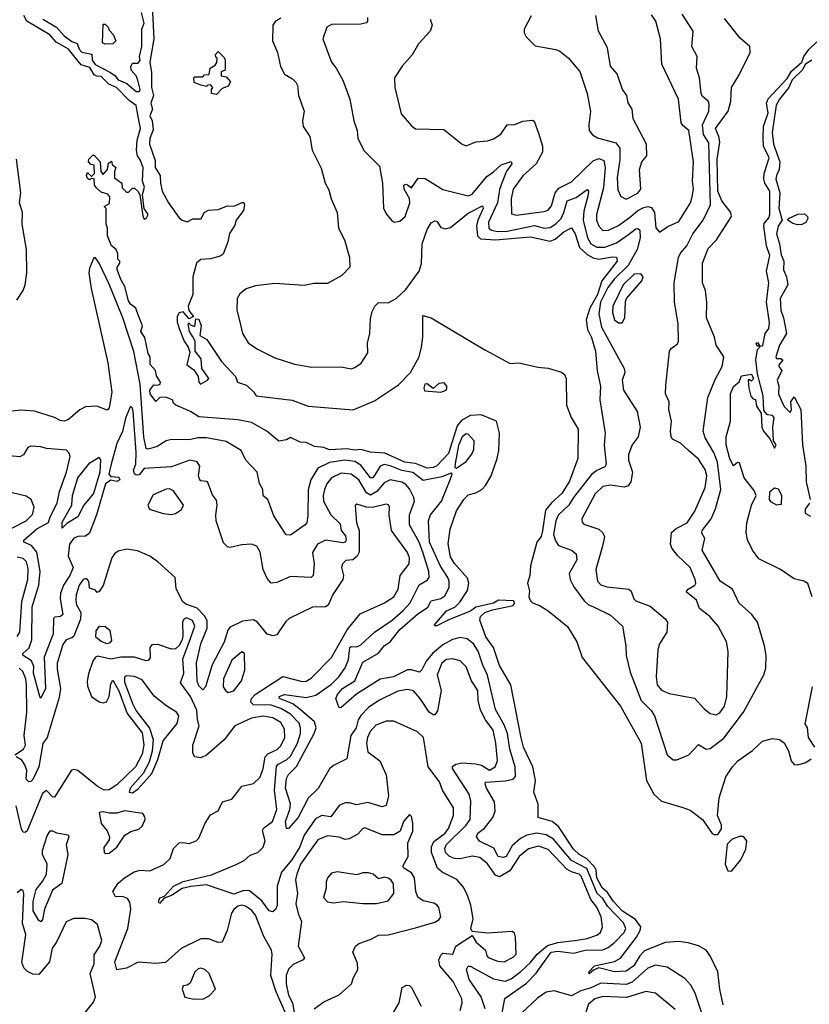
# Model space of a CAD drawing. Extents: x 1468344 to 1613994, y 525695 to 643861.
# Tile 224 of 256: x 1537847 to 1541893, y 598577 to 603623. Entities that reach past the tile are written whole.
import ezdxf

# ---------------------------------------------------------------- set-up
doc = ezdxf.new("R2010")
doc.units = 0

msp = doc.modelspace()

# ---------------------------------------------------------------- linework, layer by layer
at = {"layer": '0CON10XD'}
for points in [[(1538525.3, 603694.7), (1538534.8, 603525), (1538513.7, 603405), (1538521.9, 603351.9), (1538523.3, 603275), (1538532.3, 603235), (1538519.6, 603195), (1538527.9, 603165), (1538515, 603130), (1538526.4, 603105), (1538530.7, 603059.3), (1538514.2, 603015), (1538512, 602985), (1538540.7, 602900.7), (1538541.5, 602865), (1538567.1, 602825), (1538568, 602785), (1538578, 602745), (1538610, 602685), (1538665, 602607.5), (1538680, 602595), (1538705, 602587.5), (1538735, 602602.5), (1538777, 602603), (1538792.5, 602635), (1538815, 602646.7), (1538865, 602650), (1538911.7, 602668.3), (1538945, 602666.7), (1538987, 602687), (1538996.4, 602686.4), (1539000, 602675), (1538993.3, 602645), (1538956.7, 602595), (1538949.5, 602570.5), (1538922.3, 602527.7), (1538913.8, 602485), (1538889.3, 602420.7), (1538875, 602411.2), (1538825, 602398), (1538775, 602393.3), (1538754.1, 602375.9), (1538733.8, 602305), (1538734.3, 602215), (1538711.2, 602155), (1538713.6, 602133.6), (1538737.5, 602102.5), (1538715, 602090), (1538685, 602126.7), (1538665, 602120), (1538655, 602102.5), (1538654.8, 602075), (1538665, 602041.2), (1538689.4, 601975), (1538710.6, 601945), (1538719.4, 601919.4), (1538704.1, 601854.1), (1538738.8, 601828.8), (1538761.1, 601795), (1538764.7, 601764.7), (1538774, 601755), (1538810, 601775), (1538816.7, 601785), (1538780, 601835), (1538777.5, 601885), (1538746.7, 601925), (1538746.7, 601975), (1538735, 601997.5), (1538716.7, 602025), (1538710, 602065), (1538715, 602070), (1538720, 602060), (1538745, 602050), (1538750, 602090), (1538765, 602087.5), (1538776.7, 602055), (1538770, 602005), (1538806.7, 601985), (1538881.2, 601871.2), (1538953.3, 601795), (1538962.5, 601765), (1539009.8, 601749.8), (1539047.5, 601715), (1539058.8, 601695), (1539242.9, 601672.9), (1539325, 601641.8), (1539556.8, 601623.2), (1539665, 601669.2), (1539787.5, 601752.5), (1539849.2, 601815), (1539893.9, 601896.1), (1539906.7, 601945), (1539913.6, 601996.4), (1539912.5, 602107.5), (1539955, 602095.4), (1540230.7, 601930.7), (1540361, 601861), (1540405, 601864.7), (1540502.5, 601842.5), (1540555, 601837.4), (1540623.1, 601816.9), (1540639.2, 601805), (1540647.5, 601785), (1540648.3, 601648.3), (1540672.2, 601585), (1540708.2, 601525), (1540707.5, 601375), (1540665, 601257.9), (1540625, 601194.8), (1540572, 601148), (1540541, 601109), (1540526.6, 601003.4), (1540519.7, 600975), (1540497.6, 600945), (1540464.4, 600825), (1540460.6, 600775), (1540449.4, 600735), (1540458.8, 600695), (1540456.2, 600665), (1540464, 600645), (1540475, 600634.1), (1540510.8, 600620.8), (1540555, 600593.3), (1540653.9, 600513.9), (1540701.2, 600435), (1540730, 600355), (1540925, 600106), (1541032, 599915), (1541059.2, 599725), (1541095.7, 599655), (1541135, 599618.6), (1541245.7, 599585.7), (1541282.3, 599572.3), (1541346.2, 599525), (1541395, 599452.5), (1541405, 599446.7), (1541425, 599447.5), (1541443.6, 599476.4), (1541443.3, 599495), (1541423.3, 599545), (1541431.4, 599635), (1541465, 599743.3), (1541498.8, 599795), (1541526.7, 599825), (1541601.7, 599878.3), (1541652.5, 599925), (1541705, 599938.8), (1541740, 599935), (1541765, 599917.5), (1541785.9, 599875.9), (1541800, 599825), (1541815, 599806.7), (1541835, 599803.8), (1541875, 599815.8), (1541902, 599835)], [(1540787.7, 598752.3), (1540765, 598733.3), (1540764.5, 598745), (1540792.9, 598775), (1540895, 598797), (1540926.2, 598813.8), (1541008.1, 598921.9), (1541027.1, 598955), (1541030.4, 598975), (1541002.2, 599012.2), (1540935.2, 599055), (1540889.8, 599105), (1540859.8, 599149.8), (1540831.8, 599175), (1540804.3, 599225), (1540801.8, 599265), (1540792.5, 599282.5), (1540752.3, 599322.3), (1540713.8, 599345), (1540685, 599372.2), (1540607.9, 599487.9), (1540575, 599514.8), (1540504.4, 599535), (1540503.8, 599603.8), (1540481.9, 599665), (1540489.7, 599725), (1540476.8, 599795), (1540428.3, 599895), (1540416.4, 599943.6), (1540363.5, 600215), (1540305, 600313.5), (1540274.7, 600405), (1540235, 600460.5), (1540204.2, 600545.8), (1540208, 600565), (1540231.2, 600585), (1540270.4, 600599.6), (1540375, 600621.8), (1540383.6, 600635), (1540377.8, 600645), (1540301.3, 600648.7), (1540275, 600632.5), (1540185, 600613.1), (1540157.4, 600592.6), (1540050.1, 600549.9), (1539985, 600516.9), (1539976.1, 600516.1), (1539972.1, 600522.1), (1540035, 600594.4), (1540077.1, 600612.9), (1540102.7, 600637.3), (1540142.1, 600697.9), (1540149.3, 600735), (1540141.7, 600761.7), (1540075, 600836.9), (1540055, 600871.2), (1540043.2, 600936.8), (1540052.7, 601012.7), (1540085, 601106.7), (1540122.9, 601165), (1540145, 601187.5), (1540185, 601199.2), (1540215, 601216.2), (1540234.3, 601235.7), (1540262.5, 601285), (1540294.4, 601375), (1540302.2, 601415), (1540305.8, 601505), (1540291.1, 601565), (1540212.5, 601597.5), (1540155.9, 601594.1), (1540110.2, 601569.8), (1540088.7, 601541.3), (1540045, 601399.8), (1539985, 601337.2), (1539965, 601328.3), (1539935, 601325.3), (1539875, 601348.1), (1539820, 601355), (1539718.8, 601401.2), (1539645, 601407.5), (1539595, 601420.4), (1539565, 601416.2), (1539525, 601423.3), (1539435, 601419.6), (1539405, 601430), (1539357.5, 601435), (1539315, 601456.7), (1539285, 601457.5), (1539235, 601482.5), (1539215, 601470), (1539175, 601462.5), (1539113.6, 601513.6), (1539035, 601558.1), (1538965, 601571.8), (1538765, 601587.5), (1538722.5, 601615), (1538647.3, 601647.3), (1538635, 601657.5), (1538630, 601675), (1538595, 601688.8), (1538565, 601687.3), (1538545, 601666.7), (1538515.8, 601705), (1538514.8, 601725.2), (1538535, 601752.5), (1538555, 601750), (1538566.7, 601755), (1538568, 601765), (1538548.3, 601798.3), (1538542.5, 601825), (1538515.9, 601855.9), (1538516, 601895), (1538505, 601912.5), (1538488, 601995), (1538468, 602025), (1538476, 602055), (1538456, 602106), (1538442.5, 602145), (1538415, 602166), (1538405, 602182), (1538386.7, 602255), (1538365, 602291.2), (1538347, 602343), (1538347.5, 602355), (1538360, 602375), (1538360, 602385), (1538350, 602395), (1538350, 602425), (1538342.5, 602445), (1538317.5, 602465), (1538297.5, 602515), (1538297.5, 602555), (1538290, 602575), (1538290, 602655), (1538280, 602665), (1538308.3, 602681.7), (1538310, 602715), (1538298.3, 602728.3), (1538265, 602740), (1538241.7, 602761.7), (1538230, 602775), (1538228.3, 602808.3), (1538215, 602810), (1538205, 602802.5), (1538195, 602810), (1538190, 602825), (1538195, 602840), (1538215, 602820), (1538230, 602835), (1538228.3, 602878.3), (1538211.7, 602881.7), (1538200, 602895), (1538201.7, 602908.3), (1538221.7, 602928.3), (1538228.3, 602928.3), (1538260, 602895), (1538262.5, 602845), (1538275, 602830), (1538297.5, 602855), (1538301.7, 602888.3), (1538318.3, 602898.3), (1538321.7, 602881.7), (1538340, 602865), (1538332.5, 602845), (1538333, 602813), (1538370, 602785), (1538371.7, 602761.7), (1538395, 602740), (1538405, 602740), (1538425, 602760), (1538435, 602760), (1538452.5, 602745), (1538462.5, 602725), (1538477.7, 602617.7), (1538485, 602600), (1538495, 602603.8), (1538506, 602625), (1538485.8, 602655), (1538481.2, 602681.2), (1538477, 602727), (1538486.9, 602765), (1538476, 602795), (1538480.4, 602865), (1538465, 602905.6), (1538450.6, 602925), (1538445.4, 602955), (1538449.3, 603005), (1538466.3, 603065), (1538452.7, 603135), (1538445, 603182.9), (1538409, 603209), (1538342.9, 603275), (1538303.3, 603293.3), (1538265, 603332.1), (1538242.8, 603332.8), (1538229.8, 603339.8), (1538207.5, 603377.5), (1538162.1, 603392.1), (1538095, 603473.8), (1538035, 603507.5), (1538001.4, 603545), (1537884.8, 603614.8), (1537868.2, 603645)], [(1537966.2, 603626.2), (1538035.2, 603585.2), (1538075, 603539.7), (1538115, 603511.1), (1538141.7, 603501.7), (1538152, 603472), (1538165, 603457.3), (1538216.3, 603446.3), (1538218.2, 603415), (1538233.7, 603393.7), (1538313.1, 603353.1), (1538335, 603337.1), (1538351.5, 603315), (1538396.3, 603296.3), (1538445, 603254.7), (1538461.9, 603255), (1538465.2, 603264.8), (1538452.4, 603312.4), (1538445, 603335.8), (1538418.8, 603365), (1538417, 603383), (1538425, 603400), (1538455, 603400.8), (1538464.2, 603415), (1538461.1, 603435), (1538472.8, 603485), (1538472.6, 603575), (1538485.2, 603605), (1538470.8, 603659.2)], [(1539185, 603631.5), (1539157.5, 603615), (1539144.6, 603595), (1539143.1, 603515), (1539168.4, 603455), (1539183.9, 603383.9), (1539205, 603344.2), (1539245, 603320), (1539262.2, 603302.2), (1539270, 603285), (1539275.6, 603235), (1539305.6, 603155), (1539296.5, 603105), (1539300, 603075), (1539333.1, 603025), (1539346.5, 602955), (1539392.8, 602862.8), (1539412.2, 602785), (1539431.7, 602751.7), (1539443.8, 602705), (1539473.5, 602635), (1539480.5, 602555), (1539511.5, 602495), (1539537.1, 602405), (1539539.4, 602355), (1539498.3, 602311.7), (1539425, 602271.9), (1539355, 602271.5), (1539305, 602260.5), (1539155, 602270.8), (1539055, 602258.7), (1539007, 602243), (1538975, 602217.5), (1538961.9, 602195), (1538960, 602135), (1538974.6, 602074.6), (1538988.8, 602015), (1539017.6, 601967.6), (1539065, 601935.4), (1539155, 601890.7), (1539255, 601857.7), (1539345, 601842.1), (1539495, 601844.6), (1539545, 601834.5), (1539565, 601840), (1539596.6, 601863.4), (1539630.8, 601915), (1539629.6, 601965), (1539641.5, 602015), (1539645, 602090), (1539652.9, 602127.1), (1539666.2, 602155), (1539685, 602173.8), (1539735, 602171.4), (1539776.9, 602195), (1539825, 602240.8), (1539893.8, 602335), (1539906.3, 602373.7), (1539910.3, 602475), (1539935, 602548.6), (1539955, 602581.4), (1539975, 602591.9), (1539985, 602590), (1540005, 602558.2), (1540029.5, 602550.5), (1540055, 602558.8), (1540145, 602631.6), (1540218.8, 602668.8), (1540222, 602655), (1540194.7, 602595.3), (1540188.7, 602565), (1540192.9, 602515), (1540209.2, 602499.2), (1540285, 602495.3), (1540465, 602509.5), (1540565, 602488.1), (1540591.5, 602498.5), (1540635, 602535.2), (1540675, 602556.5), (1540694.2, 602525), (1540714.8, 602455), (1540755, 602419.7), (1540785, 602403.1), (1540815, 602396), (1540885, 602407.4), (1540905.3, 602405.3), (1540907.8, 602385), (1540830.8, 602285), (1540807.1, 602215), (1540768.2, 602145), (1540749.7, 602085), (1540756.3, 602035), (1540777, 601995), (1540797.9, 601925), (1540806.2, 601823.8), (1540822.7, 601745), (1540819.6, 601675), (1540846.7, 601505), (1540842.7, 601442.7), (1540852.3, 601345), (1540845, 601331.5), (1540805, 601313.7), (1540777.6, 601292.4), (1540685, 601173.9), (1540661.7, 601135), (1540608.1, 601085), (1540594.6, 601055.4), (1540583, 600985), (1540592.2, 600952.2), (1540607.8, 600927.8), (1540675, 600905.4), (1540697.7, 600885), (1540702.2, 600855), (1540661.8, 600785), (1540668.4, 600755), (1540686.3, 600716.3), (1540740, 600645), (1540762.5, 600625), (1540784.5, 600615.5), (1540875, 600570.8), (1540935.5, 600515), (1540953.6, 600415), (1540955.3, 600365), (1540975, 600278.6), (1541030.8, 600135), (1541082.2, 600082.2), (1541099.6, 600055), (1541165, 599856.2), (1541195, 599830.8), (1541215, 599830.8), (1541275, 599855.7), (1541325, 599908.6), (1541365, 599885.6), (1541385, 599888.2), (1541455, 599941.1), (1541555.9, 600075), (1541660.8, 600265), (1541670.6, 600299.4), (1541671.4, 600365), (1541663.3, 600415), (1541626.7, 600535), (1541598.6, 600575), (1541531.1, 600635), (1541498.9, 600705), (1541435.6, 600745.6), (1541344.4, 600905), (1541357.8, 600965), (1541342.1, 600992.1), (1541343.8, 601005), (1541389.5, 601065), (1541412.8, 601117.2), (1541440.2, 601215), (1541422.6, 601355), (1541403.3, 601405), (1541359.9, 601479.9), (1541349, 601515), (1541373.8, 601686.2), (1541411, 601779), (1541446.2, 601845), (1541455.5, 601895), (1541415.5, 601955), (1541406.9, 601996.9), (1541365.4, 602095), (1541368.5, 602175), (1541360.4, 602235), (1541346.1, 602275), (1541345.9, 602375), (1541375, 602450), (1541416.7, 602495), (1541493.9, 602615), (1541491.4, 602635), (1541444.6, 602694.6), (1541424.9, 602745), (1541421.3, 602908.7), (1541434, 602995), (1541430.1, 603025), (1541411.7, 603065), (1541477.3, 603155), (1541490.6, 603205), (1541495, 603275.8), (1541532.3, 603337.7), (1541589.5, 603455), (1541588.5, 603485), (1541539, 603529), (1541458.4, 603628.4)], [(1539630, 603635), (1539630, 603615), (1539623.5, 603606.5), (1539595, 603599.5), (1539445, 603599.1), (1539420.8, 603585), (1539400, 603525), (1539430.6, 603440.6), (1539444.3, 603405), (1539468.8, 603375), (1539502.7, 603312.7), (1539538.6, 603215), (1539560, 603105), (1539576.7, 603055), (1539580, 603015), (1539611.7, 602951.7), (1539691.7, 602871.7), (1539705.8, 602785), (1539711.2, 602655), (1539725.9, 602625.9), (1539755, 602591.2), (1539766.1, 602586.1), (1539795, 602590), (1539822.9, 602615), (1539846.8, 602685), (1539845, 602707.1), (1539817.5, 602755), (1539815.6, 602774.4), (1539825, 602780), (1539835, 602777.5), (1539855, 602761.2), (1539888.3, 602811.7), (1539925, 602809.2), (1540015, 602752.8), (1540145, 602720.9), (1540165, 602729.5), (1540241.3, 602818.7), (1540275, 602844.2), (1540315, 602878.8), (1540365, 602895.5), (1540368.5, 602885), (1540342.4, 602847.6), (1540319, 602791), (1540306.5, 602753.5), (1540295.7, 602684.3), (1540248.8, 602585), (1540251.1, 602555), (1540264.2, 602544.2), (1540295, 602538.3), (1540345, 602539.6), (1540485, 602568.6), (1540535, 602555.2), (1540565, 602558.8), (1540595, 602576.4), (1540621.7, 602605), (1540636.1, 602635), (1540651.8, 602695), (1540698.8, 602711.2), (1540755, 602752.2), (1540760.9, 602745), (1540760.8, 602725), (1540737.4, 602642.6), (1540734.9, 602595.1), (1540756.2, 602505), (1540773.9, 602475), (1540805, 602457), (1540845, 602456.5), (1540905, 602480.2), (1540967.1, 602522.9), (1541005, 602551.4), (1541015, 602553.8), (1541024.3, 602544.3), (1541026.4, 602505), (1541010.3, 602445), (1540965, 602364), (1540895, 602295.8), (1540860.1, 602249.9), (1540823.9, 602175), (1540814.8, 602115), (1540828, 602048), (1540944.7, 601835), (1540947.6, 601815), (1540934.7, 601775), (1540941.5, 601725), (1541011.8, 601615), (1541025.6, 601535), (1541015.5, 601485), (1540985, 601444.2), (1540966, 601395), (1540966.9, 601365), (1540987.3, 601305), (1540978.5, 601255), (1540965, 601234.6), (1540945, 601227.3), (1540875, 601237.8), (1540835, 601231.6), (1540795, 601194.1), (1540726.9, 601065), (1540728.9, 601048.9), (1540738, 601038), (1540815, 601011.8), (1540833.5, 600995), (1540842.9, 600975), (1540834.1, 600925), (1540798.7, 600805), (1540807.3, 600745), (1540825, 600726.5), (1540855, 600716.7), (1540968, 600705), (1540980.8, 600695), (1540994, 600655), (1541004, 600645), (1541076.8, 600616.8), (1541155, 600552.5), (1541165.6, 600535), (1541163.3, 600485), (1541125.6, 600425), (1541116.3, 600393.7), (1541108.2, 600255), (1541114.2, 600214.2), (1541135, 600187.5), (1541175, 600169.6), (1541305, 600145.8), (1541355, 600091.5), (1541385, 600068.2), (1541415, 600061.5), (1541435, 600071.1), (1541458.2, 600105), (1541470.6, 600155), (1541477.5, 600385), (1541469.1, 600435), (1541425.3, 600515.3), (1541384.1, 600564.1), (1541330.6, 600605), (1541315, 600648.9), (1541261.7, 600691.7), (1541272.9, 600705), (1541306.6, 600725), (1541311.6, 600735), (1541308.3, 600755), (1541282.1, 600815), (1541219.7, 600875), (1541189.2, 600915), (1541181.2, 600935), (1541187.1, 600995), (1541211.3, 601015), (1541267.5, 601045), (1541305.7, 601104.3), (1541359.6, 601225), (1541368.1, 601285), (1541358.7, 601318.7), (1541325, 601371.5), (1541274.1, 601415), (1541232.4, 601452.4), (1541192.8, 601472.8), (1541185.6, 601485), (1541181.5, 601515), (1541186.9, 601565), (1541172.9, 601625), (1541175.8, 601665), (1541156.4, 601705), (1541158.2, 601748.2), (1541177.4, 601925), (1541185, 601937.9), (1541218.3, 601961.7), (1541223.6, 601975), (1541220.6, 602065), (1541201.8, 602175), (1541200.4, 602275), (1541222.7, 602405), (1541233.1, 602426.9), (1541265.3, 602465), (1541296.9, 602525), (1541350, 602595), (1541386.6, 602673.4), (1541378.1, 602991.9), (1541350.4, 603035), (1541345.7, 603085), (1541377.5, 603155), (1541379.5, 603189.5), (1541375.4, 603205.4), (1541345, 603230), (1541338.9, 603245), (1541330.5, 603325), (1541314.2, 603374.2), (1541318.5, 603435), (1541291.5, 603485), (1541297.5, 603565), (1541241, 603651)], [(1539950, 603625), (1539960, 603595), (1539950, 603565), (1539890.9, 603499.1), (1539857.9, 603442.1), (1539807.5, 603385), (1539768, 603325), (1539768.6, 603275), (1539801.2, 603141.2), (1539855, 603078.8), (1539875, 603064), (1540020.3, 603060.3), (1540114.5, 602984.5), (1540135, 602977.1), (1540185, 602996.7), (1540245, 603002.1), (1540275, 603011.8), (1540312.8, 603037.2), (1540345, 603083.7), (1540384.6, 603085.4), (1540425, 603103.6), (1540475, 603108), (1540482.9, 603102.9), (1540505, 603041.2), (1540526.4, 602975), (1540525.3, 602944.7), (1540493.8, 602885), (1540425, 602822.5), (1540376.5, 602755), (1540364.8, 602705), (1540367.3, 602627.3), (1540391.7, 602621.7), (1540535, 602639.3), (1540555, 602647.7), (1540571.3, 602668.7), (1540590.7, 602735), (1540609.6, 602760.4), (1540675, 602791.8), (1540785, 602898.9), (1540815, 602911.7), (1540840.6, 602900.6), (1540846.7, 602865), (1540838.9, 602761.1), (1540803.2, 602625), (1540803.5, 602595), (1540814.2, 602565), (1540835, 602543.4), (1540863.8, 602543.8), (1540915, 602568), (1540979, 602615), (1541015, 602644.8), (1541045, 602660.6), (1541065.2, 602665.2), (1541085, 602660), (1541099.7, 602635), (1541106.6, 602556.6), (1541125, 602533.8), (1541167.6, 602562.4), (1541225, 602588.2), (1541283.5, 602685), (1541293, 602715), (1541299, 602755), (1541294.8, 602795), (1541299, 602895), (1541275.4, 603055), (1541245, 603080), (1541236.2, 603095), (1541223.5, 603215), (1541138.2, 603395), (1541130.5, 603525), (1541106.5, 603615), (1541085, 603648.1)], [(1540467.3, 603642.7), (1540432.5, 603575), (1540432.5, 603555), (1540442.5, 603535), (1540488.3, 603488.3), (1540595, 603470), (1540615, 603461.2), (1540657.6, 603427.6), (1540717.5, 603357.5), (1540754.4, 603245), (1540772.4, 603152.4), (1540763.1, 603085), (1540765.8, 603055), (1540782.9, 603032.9), (1540807.1, 603017.1), (1540901.8, 602991.8), (1540921.9, 602965), (1540921.9, 602905), (1540908.4, 602815), (1540911.6, 602751.6), (1540927, 602717), (1540955, 602703.8)], [(1540955, 602703.8), (1541015, 602734.2), (1541030.5, 602755), (1541022.2, 602855), (1541035.7, 602894.3), (1541060, 602925), (1541058.8, 602985), (1540990, 603115), (1540986.2, 603165), (1540965, 603197.5), (1540957.5, 603235), (1540936.7, 603265), (1540908, 603345), (1540874, 603384), (1540858.3, 603478.3), (1540813.6, 603563.6), (1540800, 603645)], [(1538285, 603497.5), (1538272.5, 603505), (1538275, 603600), (1538285, 603600), (1538300, 603585), (1538305, 603570), (1538327, 603547), (1538340, 603515), (1538325, 603500), (1538285, 603497.5)], [(1541906.9, 600665), (1541885, 600734.6), (1541865, 600746.2), (1541815, 600757.1), (1541745, 600806), (1541635, 600860), (1541602.5, 600905), (1541577, 600957), (1541570, 600995), (1541573.3, 601045), (1541596.7, 601135), (1541620, 601185), (1541610.7, 601210.7), (1541558.8, 601275), (1541535, 601352.5), (1541525, 601353.3), (1541505, 601337.5), (1541485, 601373.3), (1541467.8, 601445), (1541467.1, 601485), (1541490, 601565), (1541490, 601705), (1541505, 601742.5), (1541533.6, 601766.4), (1541545, 601797.5), (1541596.4, 601806.4), (1541607, 601783), (1541595, 601770), (1541585, 601780), (1541580, 601775), (1541582.5, 601735), (1541593.6, 601693.6), (1541605, 601680), (1541617, 601677), (1541623, 601643), (1541647, 601607), (1541650, 601535), (1541657.5, 601515), (1541690, 601475), (1541715, 601426.7), (1541724, 601445), (1541710, 601465), (1541706, 601535), (1541713.3, 601585), (1541705, 601594.4), (1541678.3, 601598.3), (1541660, 601620), (1541656.7, 601695), (1541628.1, 601808.1), (1541619.2, 601880.8), (1541627.5, 601932.5), (1541640, 601945), (1541640, 601950), (1541625, 601950), (1541620, 601965), (1541628.3, 601968.3), (1541640, 601950), (1541655, 601953.3), (1541666.9, 602015), (1541685, 602040.8), (1541689.8, 602070.2), (1541674.4, 602175), (1541685.3, 602275), (1541674.4, 602335), (1541691.5, 602415), (1541673.9, 602463.9), (1541659.2, 602565), (1541661.7, 602578.3), (1541685, 602607.5), (1541691, 602625), (1541690.8, 602745), (1541665.8, 602785), (1541660.5, 602805), (1541662.2, 602835), (1541686.8, 602915), (1541658.7, 602975), (1541657.2, 603017.2), (1541657.8, 603075), (1541682.9, 603145), (1541674.2, 603195), (1541682.8, 603217.2), (1541779, 603321), (1541801.4, 603358.6), (1541854, 603406), (1541864.8, 603435.2), (1541890.6, 603469.4), (1541931, 603509)], [(1538855, 603240), (1538830, 603245), (1538830, 603265), (1538837.5, 603275), (1538825, 603290), (1538811.7, 603288.3), (1538805, 603280), (1538775, 603287.5), (1538741.7, 603301.7), (1538740, 603325), (1538745, 603330), (1538785, 603330), (1538795, 603340), (1538818.3, 603341.7), (1538822.5, 603375), (1538849.3, 603390.7), (1538857, 603403), (1538860, 603425), (1538851.7, 603431.7), (1538850, 603445), (1538865, 603460), (1538895, 603430), (1538900, 603415), (1538900, 603365), (1538880, 603355), (1538880, 603335), (1538905, 603330), (1538926.7, 603305), (1538915, 603282.5), (1538885, 603270), (1538855, 603240)], [(1541906, 603415), (1541874.1, 603395.9), (1541855.8, 603364.2), (1541804.8, 603315.2), (1541787.9, 603275), (1541740.6, 603215), (1541723.3, 603185), (1541703.1, 603045), (1541708.8, 602985), (1541742.4, 602895), (1541738.6, 602855), (1541724.3, 602825), (1541722, 602805), (1541741.4, 602735), (1541737, 602655), (1541753.3, 602595), (1541732.6, 602565), (1541724.8, 602525), (1541740.2, 602475), (1541748.8, 602418.8), (1541761.8, 602385), (1541761.1, 602341.1), (1541776.2, 602305), (1541783.1, 602265), (1541744.1, 602195), (1541746.4, 602135), (1541761.5, 602095), (1541775.6, 602015), (1541740, 601955), (1541722, 601895), (1541725, 601887.5), (1541747, 601887), (1541757.5, 601877.5), (1541737.5, 601855), (1541737.5, 601845), (1541752.5, 601825), (1541728.1, 601775), (1541736.5, 601745), (1541735.5, 601705), (1541750.7, 601670.7), (1541765, 601641.2), (1541795, 601610), (1541802.5, 601625), (1541797.5, 601665), (1541815, 601690), (1541850, 601625), (1541858.8, 601445), (1541874.4, 601335), (1541876.9, 601255), (1541898.1, 601165)], [(1537833.1, 602185), (1537865.6, 602235), (1537876.3, 602265), (1537884.7, 602325.3), (1537881.6, 602445), (1537860.3, 602575), (1537861.4, 602635), (1537847, 602685), (1537854, 602735), (1537831.5, 602908.5)], [(1541835, 602571.9), (1541808.3, 602578.3), (1541783.3, 602595), (1541786.2, 602605), (1541835, 602626.9), (1541867.7, 602627.7), (1541883.3, 602615), (1541886.2, 602605), (1541875.5, 602584.5), (1541855, 602574.3), (1541835, 602571.9)], [(1540316.1, 598513.9), (1540332.3, 598607.7), (1540444.2, 598685), (1540493.7, 598736.3), (1540570.4, 598845), (1540605, 598849.6), (1540685, 598839.8), (1540745, 598854.8), (1540835, 598855.7), (1540861.9, 598868.1), (1540895.1, 598894.9), (1540944.7, 598945), (1540953.7, 598965), (1540940.2, 598995), (1540859.6, 599079.6), (1540835, 599119.4), (1540805.3, 599145.3), (1540752.7, 599272.7), (1540674.4, 599314.4), (1540582.8, 599422.8), (1540545, 599445.2), (1540495, 599454.8), (1540446.5, 599443.5), (1540413.3, 599426.7), (1540370.6, 599389.4), (1540339.6, 599335), (1540325, 599329), (1540298.8, 599335), (1540277, 599377), (1540203.4, 599413.4), (1540188.5, 599435), (1540195, 599454.3), (1540229.6, 599480.4), (1540270.9, 599535), (1540282.8, 599567.2), (1540279.7, 599615), (1540238.6, 599685), (1540231.6, 599705), (1540234.5, 599715), (1540335, 599721.7), (1540375, 599731.6), (1540387.5, 599745), (1540386.5, 599795), (1540358.8, 599885), (1540347.4, 599965), (1540329.7, 600009.7), (1540285, 600088.1), (1540244.8, 600264.8), (1540220.4, 600315), (1540196.3, 600386.3), (1540172.5, 600425), (1540139.7, 600449.7), (1540105, 600456.7), (1540065, 600446.2), (1540015, 600418.9), (1539963.1, 600375), (1539930.5, 600335), (1539908.6, 600291.4), (1539895, 600280), (1539855, 600291.8), (1539835, 600290.9), (1539762, 600255), (1539695, 600243.3), (1539573, 600167), (1539495, 600098.5), (1539485, 600096.9), (1539467.1, 600145), (1539475, 600164.6), (1539501.1, 600195), (1539564.3, 600235.7), (1539605, 600330.5), (1539685, 600376.8), (1539714.7, 600415), (1539745.1, 600434.9), (1539795, 600498), (1539885, 600577), (1539938.3, 600611.7), (1539956.2, 600645), (1540005, 600657), (1540025, 600671.2), (1540047.4, 600712.6), (1540047.1, 600745), (1540040.4, 600765), (1540003.2, 600823.2), (1539947.9, 600945), (1539942.4, 601055), (1539951.6, 601085), (1540007.8, 601155), (1540053.5, 601265), (1540062.5, 601295), (1540058.8, 601298.8), (1540009.6, 601280.4), (1539915, 601262.3), (1539862.1, 601302.1), (1539805, 601312.2), (1539745, 601337.6), (1539715, 601343.5), (1539694.2, 601335), (1539665, 601286.7), (1539655, 601275.9), (1539645, 601275.8), (1539595, 601339.6), (1539565, 601359.7), (1539513.9, 601366.1), (1539435, 601353.3), (1539374.9, 601325.1), (1539339.3, 601265), (1539325.6, 601214.4), (1539322.9, 601082.9), (1539319.2, 601045), (1539310, 601035), (1539235, 600981.2), (1539213, 600983), (1539150.2, 601080.2), (1539118, 601165), (1539095, 601183.3), (1539093.8, 601215), (1539076.1, 601246.1), (1539064, 601305), (1539005.9, 601365.9), (1538982.9, 601415), (1538905, 601462.3), (1538805, 601480.5), (1538759.7, 601480.3), (1538715, 601470.4), (1538625, 601471.2), (1538598.1, 601465), (1538551.9, 601435), (1538505, 601422.7), (1538495.4, 601425.4), (1538483.9, 601483.9), (1538464.9, 601755), (1538432.8, 601922.8), (1538375.1, 602095.1), (1538305, 602267.9), (1538255, 602375.7), (1538235, 602403.3), (1538227.5, 602402.5), (1538205, 602350), (1538202.2, 602325), (1538214.3, 602245.7), (1538299.6, 601865), (1538318.8, 601715), (1538305.7, 601634.3), (1538295, 601622.3), (1538242.9, 601642.9), (1538185, 601638.9), (1538155, 601622.9), (1538097.9, 601575), (1538075, 601565.3), (1538055, 601568.4), (1538025, 601584.6), (1537923.9, 601616.1), (1537855, 601622.2), (1537765, 601611.4)], [(1540935, 602070), (1540947.5, 602095), (1540950.5, 602179.5), (1540956.7, 602195), (1541035.6, 602284.4), (1541042.5, 602305), (1541030.3, 602320.3), (1540995, 602319.5), (1540939.5, 602265), (1540886.4, 602155), (1540885, 602122.5), (1540895, 602084.3), (1540915, 602070), (1540935, 602070)], [(1540005, 601714.8), (1540032, 601725), (1540036.7, 601735), (1540036.7, 601745), (1540021.9, 601761.9), (1539995, 601759.4), (1539965, 601733.8), (1539935, 601756.2), (1539923.3, 601755), (1539917.5, 601735), (1539921.7, 601721.7), (1540005, 601714.8)], [(1540231.9, 598555), (1540212.5, 598615), (1540150.7, 598705), (1540136.5, 598755), (1540145, 598772.5), (1540155, 598772.9), (1540275, 598707.3), (1540335, 598696.1), (1540365, 598708.4), (1540415, 598744.8), (1540465, 598792.3), (1540499, 598835), (1540551.4, 598878.6), (1540605, 598893.6), (1540704.2, 598905.8), (1540755.6, 598915), (1540805, 598932.5), (1540822.5, 598945), (1540833.8, 598975), (1540826.7, 599025), (1540804.4, 599075), (1540773.8, 599113.8), (1540724.4, 599234.4), (1540713.1, 599245), (1540675, 599256), (1540650.3, 599270.3), (1540555, 599370.3), (1540505, 599388.1), (1540455, 599374.8), (1540407.1, 599335), (1540358.1, 599261.9), (1540305, 599230.2), (1540285, 599239.7), (1540245, 599297.6), (1540205, 599329.6), (1540165, 599336.3), (1540105, 599323.4), (1540075.9, 599324.1), (1540049.8, 599335), (1540029, 599355), (1540024.8, 599375), (1540032.3, 599395), (1540134.8, 599495), (1540154.8, 599525), (1540158.8, 599618.8), (1540150.8, 599655), (1540065.3, 599785), (1540064.8, 599795.2), (1540082.6, 599807.4), (1540115, 599815.2), (1540185, 599809.8), (1540212.7, 599802.7), (1540255, 599776.4), (1540283.1, 599795), (1540295.4, 599825), (1540287.7, 599915), (1540273, 599983), (1540234.7, 600034.7), (1540209, 600085), (1540196, 600135), (1540194.7, 600185), (1540162.2, 600235), (1540135, 600306.5), (1540105, 600336.7), (1540065, 600348.5), (1540035, 600344.6), (1540010, 600325), (1539985.8, 600265), (1540007, 600185), (1539988.3, 600081.7), (1539975, 600061.5), (1539965, 600060.8), (1539945.4, 600075), (1539900, 600145), (1539865, 600183.1), (1539835, 600190), (1539785, 600182.4), (1539686.9, 600135), (1539635, 600098.3), (1539595, 600057), (1539581.2, 600035), (1539570.5, 599995), (1539544.8, 599955), (1539523.1, 599835), (1539455, 599801.1), (1539435, 599784.6), (1539375.9, 599684.1), (1539326.1, 599633.9), (1539274.5, 599535.5), (1539225, 599478.8), (1539215, 599477.5), (1539208.8, 599515), (1539231, 599575), (1539234.8, 599605), (1539210, 599685), (1539214.5, 599735), (1539223.9, 599755), (1539265, 599796.7), (1539356.7, 599965), (1539367.1, 599995), (1539358.5, 600025), (1539285, 600088.3), (1539246.8, 600116.8), (1539178.2, 600145), (1539177.5, 600155), (1539205, 600165.2), (1539315, 600150), (1539365, 600161.1), (1539445, 600217.5), (1539482.9, 600255), (1539515, 600301.5), (1539531.9, 600345), (1539538.8, 600405), (1539545, 600411.2), (1539575, 600409.4), (1539595, 600420), (1539666, 600484), (1539755, 600545.7), (1539812.5, 600595), (1539847.7, 600635), (1539893.9, 600726.1), (1539935, 600750.5), (1539945, 600764), (1539944, 600796), (1539915, 600889.1), (1539893.9, 600945), (1539844.8, 601035), (1539844.3, 601085), (1539870, 601155), (1539867.6, 601175), (1539845, 601219.3), (1539825, 601241.6), (1539805, 601252.6), (1539745, 601264.3), (1539715, 601250.2), (1539678, 601205), (1539645, 601186.6), (1539625, 601199), (1539584.4, 601265), (1539545, 601293.5), (1539495, 601299.8), (1539444.3, 601275.7), (1539421.4, 601245), (1539408.4, 601215), (1539401.7, 601185), (1539404.5, 601155), (1539441.6, 601085), (1539488.8, 601038.8), (1539494.5, 601005), (1539517.3, 600977.3), (1539519.3, 600955), (1539514.5, 600945.5), (1539505, 600942.9), (1539415, 600956), (1539372.7, 600935), (1539348.2, 600891.8), (1539355.8, 600835), (1539350.3, 600775), (1539341.4, 600765), (1539235, 600770), (1539165, 600739.4), (1539135, 600735.8), (1539115, 600760), (1539095.4, 600805), (1539079.1, 600895), (1539061.9, 600925), (1539034.5, 600934.5), (1538985, 600931.2), (1538925, 600917.6), (1538911.3, 600921.3), (1538891.5, 600941.5), (1538853.6, 601055), (1538851.5, 601085), (1538859.2, 601135), (1538855, 601160), (1538835, 601187.5), (1538811.2, 601251.2), (1538805, 601257.1), (1538775, 601259.6), (1538768.4, 601268.4), (1538764, 601286), (1538770.3, 601335), (1538756.6, 601356.6), (1538718.8, 601365), (1538625, 601330.9), (1538485, 601323.2), (1538458.8, 601291.2), (1538445, 601289.7), (1538435.8, 601295.8), (1538431, 601315), (1538443, 601345), (1538443.7, 601406.3), (1538428, 601615), (1538425, 601632.5), (1538415, 601643.3), (1538389.7, 601580.3), (1538375, 601513.3), (1538345, 601452), (1538315.5, 601344.5), (1538303.4, 601293.4), (1538315, 601281.3), (1538355, 601279.3), (1538359.9, 601265), (1538345, 601257.1), (1538315, 601262.5), (1538287.5, 601245), (1538241.7, 601085), (1538205, 600992.1), (1538185, 600975.7), (1538146.2, 600973.8), (1538125, 600965.3), (1538102.5, 600935), (1538095, 600873.3), (1538121.2, 600815), (1538104.6, 600775), (1538071.4, 600725), (1538056.3, 600685), (1538054.8, 600654.8), (1538067.7, 600575), (1538055.9, 600564.1), (1538028.2, 600561.8), (1538020, 600555), (1538019.6, 600475), (1537973.4, 600356.6), (1537980, 600195), (1537955, 600146.7), (1537950, 600155), (1537919, 600275), (1537919.2, 600309.2), (1537907.5, 600337.5), (1537865.8, 600365), (1537864.2, 600375), (1537895.6, 600404.4), (1537910, 600445), (1537911.9, 600615), (1537946.2, 600725), (1537951.7, 600795), (1537936, 600895), (1537908.5, 600928.5), (1537868, 600945), (1537869.4, 600955), (1537935, 601013.6), (1537995, 601045.7), (1538002.9, 601075), (1538039.3, 601145), (1538051.3, 601205), (1538087.6, 601305), (1538106, 601385), (1538101.2, 601401.2), (1538086.4, 601416.4), (1537985.5, 601425.5), (1537955, 601434.4), (1537905, 601436.7), (1537888.7, 601431.3), (1537867, 601393), (1537847.9, 601382.1), (1537795, 601387.5)], [(1540085, 601324), (1540135, 601358.5), (1540164.3, 601395.7), (1540175, 601420.8), (1540175.2, 601465.2), (1540145, 601498.8), (1540135, 601500.7), (1540115, 601485.7), (1540095, 601441.3), (1540078.3, 601348.3), (1540077.5, 601327.5), (1540085, 601324)], [(1538065, 601018), (1538065, 601047.8), (1538114.8, 601135), (1538118.5, 601185), (1538145.5, 601275), (1538207.3, 601352.7), (1538255, 601380.8), (1538260.8, 601365), (1538257.9, 601305), (1538225, 601194.6), (1538176.7, 601135), (1538144.7, 601075.3), (1538088.6, 601041.4), (1538065, 601018)], [(1537755, 600989.8), (1537880.4, 601055), (1537912.8, 601087.2), (1537921.6, 601125), (1537906.5, 601165), (1537880.6, 601180.6), (1537808.5, 601198.5)], [(1538625, 601088.2), (1538645, 601092.8), (1538676.3, 601113.7), (1538687, 601135), (1538635, 601208.9), (1538615, 601218.9), (1538597.6, 601217.6), (1538531.1, 601188.9), (1538503.6, 601135), (1538511.9, 601115), (1538581.9, 601091.9), (1538625, 601088.2)], [(1541725, 601136.7), (1541745, 601140), (1541750, 601140), (1541752.5, 601185), (1541735, 601216.7), (1541715, 601222.5), (1541688.3, 601201.7), (1541687.5, 601165), (1541693.9, 601153.9), (1541725, 601136.7)], [(1540105, 598546), (1540114.7, 598585), (1540113.3, 598605), (1540069.1, 598695), (1540000.3, 598775), (1539994.7, 598805), (1540005, 598830), (1540015, 598838.8), (1540065.8, 598835), (1540082, 598875), (1540165, 598930), (1540186.1, 598896.1), (1540233.8, 598855), (1540240, 598825), (1540247.6, 598817.6), (1540295, 598798.9), (1540330, 598795), (1540375, 598818.5), (1540391.9, 598835), (1540388.5, 598921.5), (1540382.1, 598942.1), (1540370, 598950), (1540245, 598941.4), (1540165, 598950), (1540158.8, 598965), (1540170.4, 599015), (1540158.4, 599085), (1540140.8, 599140.8), (1540119, 599179), (1540086.6, 599216.6), (1540011.1, 599255), (1539987.5, 599275), (1539958.1, 599355), (1539958, 599385), (1539969, 599411), (1540027.7, 599455), (1540045, 599477.7), (1540069.3, 599545), (1540069.2, 599585), (1540014.2, 599675), (1539997.9, 599717.9), (1539940.6, 599795), (1539915.5, 599945), (1539885, 599973.1), (1539765, 600028), (1539725, 600027.5), (1539672.8, 600007.2), (1539643.4, 599975), (1539629.5, 599945), (1539624.8, 599915.2), (1539631.1, 599871.1), (1539692.4, 599825), (1539725, 599753.3), (1539737.5, 599645), (1539725, 599596), (1539705, 599589.2), (1539631.6, 599611.6), (1539575, 599598.8), (1539535, 599610.6), (1539515, 599609.4), (1539485, 599595.5), (1539442, 599538), (1539395, 599545.3), (1539362.8, 599527.2), (1539305.4, 599444.6), (1539282.1, 599385), (1539241.9, 599318.1), (1539189.2, 599255), (1539167.4, 599182.6), (1539166.2, 599083.8), (1539157.2, 599062.8), (1539145, 599052), (1539125, 599056.7), (1539088.1, 599108.1), (1539025, 599159.2), (1538995, 599160), (1538945, 599142.5), (1538805, 599189.8), (1538725, 599181.9), (1538679.8, 599170.2), (1538625, 599135.5), (1538588, 599122), (1538564.5, 599094.5), (1538558.6, 599105), (1538565, 599123.8), (1538588.8, 599131.2), (1538635, 599183.6), (1538685, 599207.4), (1538830, 599240), (1538957, 599293), (1538996.9, 599315), (1539027.8, 599342.2), (1539066.7, 599355), (1539095, 599383.3), (1539105.3, 599415), (1539091.2, 599468.8), (1539098.2, 599481.8), (1539142.6, 599515), (1539165.6, 599575), (1539152.5, 599675), (1539163.6, 599796.4), (1539171.5, 599808.5), (1539215, 599830.5), (1539235, 599848.8), (1539270.3, 599915), (1539286.2, 599965), (1539286.7, 599995), (1539278.8, 600018.8), (1539234.3, 600064.3), (1539185, 600092.8), (1539135, 600109.5), (1539045, 600111.6), (1539032.1, 600125), (1539034.7, 600145), (1539054, 600165), (1539195, 600256.4), (1539295, 600231.1), (1539315, 600233), (1539341.3, 600248.7), (1539445, 600355.3), (1539525, 600495.8), (1539591.9, 600578.1), (1539716.9, 600635), (1539765, 600666.2), (1539786.8, 600705), (1539796.7, 600775), (1539843.1, 600835), (1539845.2, 600865), (1539835, 600892.5), (1539753.2, 601005), (1539741.1, 601085), (1539741.5, 601125), (1539736.2, 601136.2), (1539725, 601140.5), (1539655, 601122.6), (1539624.7, 601124.7), (1539575, 601140), (1539566, 601134), (1539573.2, 601045), (1539586.1, 601005), (1539586.7, 600895), (1539577, 600873), (1539555, 600855.2), (1539518.9, 600851.1), (1539500.6, 600835), (1539495.6, 600815), (1539506.7, 600775), (1539502.5, 600755), (1539452.3, 600677.7), (1539427.9, 600622.1), (1539415, 600614.7), (1539348.3, 600611.7), (1539227.5, 600555), (1539210.9, 600539.1), (1539165, 600470), (1539144.3, 600465.7), (1539115, 600473.3), (1539065.8, 600535.8), (1539045, 600547.3), (1538988.6, 600541.4), (1538925, 600510), (1538913.9, 600495), (1538895, 600432.7), (1538833.1, 600316.9), (1538798.8, 600205), (1538785, 600189.2), (1538765, 600210), (1538756.2, 600233.8), (1538753.4, 600326.6), (1538775.3, 600424.7), (1538807.2, 600505), (1538807.1, 600545), (1538795, 600568.4), (1538757.2, 600607.2), (1538698.4, 600628.4), (1538680.9, 600640.9), (1538648.8, 600708.8), (1538644, 600765), (1538555, 600844.3), (1538513.4, 600873.4), (1538450.5, 600900.5), (1538395, 600909.3), (1538351.3, 600898.7), (1538333.7, 600886.3), (1538319.8, 600865), (1538275, 600723.3), (1538255, 600692.5), (1538245, 600687.5), (1538235, 600700), (1538205, 600710), (1538201.1, 600745), (1538189.4, 600759.4), (1538172.9, 600755), (1538152.5, 600725), (1538137.1, 600675), (1538134.8, 600645), (1538139.2, 600625), (1538161.3, 600585), (1538158.5, 600551.5), (1538125.6, 600464.4), (1538115, 600454.7), (1538085, 600444.6), (1538069, 600421), (1538040.2, 600325), (1538039.8, 600295), (1538056.3, 600196.3), (1538050.4, 600149.6), (1537987.9, 599945), (1537966.3, 599913.7), (1537945, 599793.8), (1537915, 599728.9), (1537905, 599718.5), (1537895, 599718.2), (1537880.3, 599730.3), (1537883.8, 599775), (1537874.6, 599805), (1537858.2, 599828.2), (1537829.1, 599845)], [(1541894.2, 601145), (1541871.2, 601115), (1541871.8, 601095), (1541899.3, 601079.3)], [(1537835, 600461.6), (1537848.5, 600485), (1537858.5, 600641.5), (1537888.6, 600755), (1537890, 600810), (1537882.7, 600845), (1537865, 600862.4), (1537835, 600868.9)], [(1539212.5, 598525), (1539161.1, 598641.1), (1539133.8, 598725), (1539140.8, 598835), (1539137, 598855), (1539099, 598925), (1539055, 599034.5), (1539035, 599060), (1539005, 599080), (1538985, 599085.8), (1538965, 599079.8), (1538945, 599064), (1538932.3, 599045), (1538910, 598955), (1538885, 598895.6), (1538865, 598893.6), (1538815, 598912.3), (1538775, 598912.9), (1538675, 598863.2), (1538595, 598791.5), (1538545, 598785.8), (1538455, 598794), (1538395, 598762.5), (1538345, 598753.3), (1538334.6, 598795), (1538401.6, 598965), (1538417.6, 599065), (1538411.1, 599101.1), (1538399.8, 599119.8), (1538375, 599130.5), (1538338.3, 599128.3), (1538324.5, 599155), (1538352.3, 599197.7), (1538384.3, 599225.7), (1538433.9, 599256.1), (1538465, 599264.6), (1538515, 599260.7), (1538585.9, 599294.1), (1538618, 599325), (1538635, 599376), (1538665, 599404.4), (1538685, 599407.3), (1538715, 599400.8), (1538751.2, 599415), (1538765, 599428.8), (1538798.1, 599505), (1538825, 599548), (1538865, 599568.8), (1538886.2, 599615), (1538935, 599629.4), (1538955.4, 599654.6), (1538985.6, 599694.4), (1539045, 599708.9), (1539078.9, 599741.1), (1539095, 599786.2), (1539104.3, 599845), (1539118.6, 599861.4), (1539167, 599883), (1539185, 599901.5), (1539205.2, 599945), (1539205, 599987.5), (1539185, 600020.8), (1539145, 600044.8), (1539095, 600054.5), (1539035.5, 600044.5), (1538949.2, 600005), (1538895, 599932.3), (1538805, 599853.4), (1538775, 599840.3), (1538744.8, 599844.8), (1538734.1, 599865), (1538734.7, 599905), (1538767.7, 600005), (1538757.7, 600035), (1538754.5, 600085), (1538722.8, 600155), (1538671.8, 600225), (1538689.2, 600275), (1538682.9, 600347.1), (1538716.3, 600433.7), (1538745.6, 600515.6), (1538732.7, 600545), (1538702.1, 600557.9), (1538689, 600551), (1538681.2, 600535), (1538683.7, 600466.3), (1538679.1, 600445), (1538663.7, 600416.3), (1538645, 600399.5), (1538625, 600397.9), (1538555, 600420.8), (1538525, 600420), (1538513.8, 600406.2), (1538515.2, 600354.8), (1538505, 600339.1), (1538495, 600336.7), (1538435.8, 600355.8), (1538365, 600356), (1538315, 600345.2), (1538247.8, 600362.2), (1538235, 600355.8), (1538222.2, 600335), (1538199.1, 600270.9), (1538192.6, 600232.6), (1538195, 600208), (1538215.9, 600155), (1538255, 600126.9), (1538275, 600122.6), (1538291.9, 600128.1), (1538306.1, 600153.9), (1538315, 600218.8), (1538325, 600239.2), (1538355, 600184.5), (1538397.7, 600067.7), (1538475, 599968.2), (1538483.7, 599906.3), (1538475, 599860), (1538440.5, 599795), (1538345, 599702.4), (1538305, 599676.5), (1538280, 599675), (1538245, 599694.6), (1538145, 599775.8), (1538125, 599780.3), (1538113.5, 599776.5), (1538025, 599639.2), (1538015, 599641.2), (1537985, 599673.3), (1537965, 599658), (1537885, 599467.1), (1537875, 599457.2), (1537865, 599460.3), (1537856.5, 599475), (1537829.2, 599595)], [(1538295, 600424.7), (1538265, 600435.8), (1538238.1, 600458.1), (1538238.4, 600491.6), (1538255.7, 600514.3), (1538285, 600513.8), (1538310, 600495), (1538318, 600442), (1538309.7, 600430.3), (1538295, 600424.7)], [(1538915.7, 600175.7), (1538945, 600183.6), (1538984.6, 600235), (1539000.3, 600289.7), (1538998.6, 600375), (1538985, 600383.8), (1538935, 600341.4), (1538891.2, 600245), (1538890.4, 600205), (1538901.4, 600185), (1538915.7, 600175.7)], [(1537822.7, 599855), (1537866.9, 599885), (1537877.5, 599905), (1537870.6, 599955), (1537884.5, 600075), (1537882.5, 600215), (1537879, 600245), (1537863.5, 600283.5), (1537845, 600300.6)], [(1538425, 599661.4), (1538455, 599681.1), (1538525, 599760), (1538555, 599832.5), (1538583.1, 599926.9), (1538654.1, 600015.9), (1538662, 600055), (1538651.2, 600075), (1538601.2, 600105), (1538536.7, 600156.7), (1538475, 600240.8), (1538435, 600256.8), (1538395, 600260), (1538384.7, 600255), (1538385, 600228.6), (1538426.8, 600115), (1538445, 600080.7), (1538513.1, 599993.1), (1538531.4, 599935), (1538526.2, 599873.8), (1538511.1, 599818.9), (1538479.8, 599760.2), (1538413.9, 599685), (1538408.8, 599665), (1538425, 599661.4)], [(1541921.2, 599895), (1541888.8, 599945), (1541884.1, 599994.1), (1541871.2, 600015), (1541908.8, 600205)], [(1538285, 599350), (1538305, 599352.5), (1538345, 599383.3), (1538385.5, 599444.5), (1538417, 599463), (1538457.5, 599475), (1538475, 599490), (1538490, 599525), (1538488.8, 599538.8), (1538477.5, 599555), (1538385, 599568), (1538345, 599556.2), (1538306.1, 599556.1), (1538275, 599563.3), (1538255, 599560), (1538264.2, 599504.2), (1538296.1, 599466.1), (1538306.7, 599435), (1538305, 599420), (1538278.3, 599381.7), (1538280, 599355), (1538285, 599350)], [(1539356, 598555), (1539405, 598590.8), (1539485, 598626.7), (1539547.4, 598682.6), (1539557.1, 598715), (1539580, 598755), (1539577.9, 598787.9), (1539554, 598845), (1539568.6, 598875), (1539585, 598889.5), (1539648.6, 598911.4), (1539685, 598931.6), (1539735, 598933.2), (1539875, 598969), (1539975, 598999.1), (1539995, 599011.1), (1540004.4, 599025), (1539995, 599073.3), (1539986.2, 599085), (1539970, 599095), (1539915, 599107.3), (1539886.7, 599126.7), (1539876.9, 599155), (1539871, 599225), (1539855, 599251.2), (1539816.4, 599275), (1539810.9, 599285), (1539838.2, 599335), (1539836.7, 599405), (1539861.4, 599465), (1539862.5, 599505), (1539855, 599540), (1539845, 599550), (1539814, 599515), (1539796.2, 599465), (1539764.3, 599445.7), (1539705, 599445.2), (1539615, 599481.8), (1539605, 599478.2), (1539580.5, 599449.5), (1539535, 599424.6), (1539515, 599422.7), (1539485, 599434.5), (1539425, 599441.1), (1539375, 599420.7), (1539285.8, 599295), (1539266.7, 599245), (1539261, 599215), (1539271, 599145), (1539262.2, 599092.2), (1539273.4, 599043.4), (1539291.1, 599001.1), (1539273.7, 598875), (1539305.8, 598815), (1539300, 598805), (1539248.8, 598781.2), (1539225, 598756.7), (1539212.7, 598725), (1539212.3, 598682.3), (1539223.8, 598625), (1539245.5, 598585), (1539253.1, 598535)], [(1537955, 599000.4), (1537945, 599007.1), (1537917.1, 599057.1), (1537916.1, 599105), (1537931.8, 599165), (1537965, 599206.7), (1537985.4, 599245), (1537988.1, 599295), (1537964.3, 599344.3), (1537963.5, 599365), (1537988.6, 599441.4), (1538004.3, 599465.7), (1538015, 599466), (1538036.1, 599456.1), (1538096.5, 599445), (1538099.3, 599435), (1538085.7, 599395), (1538094.4, 599345), (1538063.2, 599196.8), (1538015, 599162.2), (1537975.2, 599065), (1537965, 599012), (1537955, 599000.4)], [(1541495, 599258.8), (1541541.7, 599318.3), (1541567.2, 599372.8), (1541572.2, 599415), (1541555, 599436.9), (1541535, 599437.1), (1541496.9, 599423.1), (1541471.7, 599398.3), (1541461.9, 599295), (1541475, 599261.2), (1541495, 599258.8)], [(1539605, 599094.2), (1539675, 599094.7), (1539735, 599107.5), (1539764.4, 599145), (1539762, 599195), (1539749.5, 599215), (1539735, 599224.5), (1539715, 599228.5), (1539685, 599220), (1539659.2, 599245), (1539635, 599251.5), (1539605, 599251.6), (1539575, 599240.7), (1539474.3, 599255.7), (1539445, 599248.9), (1539424, 599225), (1539417.7, 599205), (1539418.3, 599171.7), (1539403.5, 599125), (1539425, 599101.9), (1539455, 599097.1), (1539506.2, 599103.8), (1539605, 599094.2)], [(1538144.4, 598485), (1538225, 598588.5), (1538235.2, 598615), (1538208.4, 598735), (1538228.2, 598785), (1538228.6, 598831.4), (1538258.5, 598875), (1538267.7, 598905), (1538245.5, 598985.5), (1538215, 599010.8), (1538183, 599017), (1538125, 599016.7), (1538085, 599000), (1538036.5, 598895), (1538013.8, 598865), (1537999.4, 598795), (1537945, 598730.7), (1537915, 598732), (1537886.6, 598745), (1537867.9, 598765), (1537858.6, 598791.4), (1537879.1, 598935), (1537862.2, 598992.2), (1537868.5, 599145), (1537865, 599158.8), (1537855, 599166), (1537835, 599148.6)], [(1541451.1, 598575), (1541433.8, 598655), (1541423.9, 598743.9), (1541385, 598826), (1541365, 598854.4), (1541325, 598877.3), (1541271.9, 598891.9), (1541225, 598900), (1541155, 598893.6), (1541049.1, 598850.9), (1541024.9, 598825.1), (1540993.7, 598775), (1540955, 598747.5), (1540895, 598743.6), (1540815, 598764.6), (1540787.7, 598752.3)], [(1541378, 598425), (1541307.5, 598635), (1541286.8, 598675), (1541255, 598710.4), (1541165, 598767.3), (1541105, 598778.1), (1541065, 598761.8), (1540985, 598691.2), (1540955, 598678.3), (1540825, 598685.9), (1540770.5, 598659.5), (1540723, 598647), (1540675, 598620.2), (1540585, 598646.5), (1540545, 598640), (1540500.6, 598609.4), (1540418.8, 598531.2)], [(1538785, 598603.6), (1538819, 598621), (1538851.2, 598655), (1538817.5, 598735), (1538795.4, 598755.4), (1538775, 598761.9), (1538761.4, 598758.6), (1538745, 598744), (1538721.4, 598685), (1538705.4, 598674.6), (1538685, 598671.4), (1538679.6, 598655), (1538693.3, 598613.3), (1538732.5, 598605), (1538785, 598603.6)], [(1539762, 598535), (1539792.3, 598585), (1539807.3, 598662.7), (1539830, 598675), (1539845, 598673.1), (1539855, 598664.2), (1539905, 598567.8)], [(1541205, 598551.1), (1541105, 598633.8), (1541055, 598643.3), (1540957, 598613), (1540835, 598617.3), (1540793.8, 598605), (1540761.7, 598578.3), (1540733.9, 598496.1)]]:
    msp.add_lwpolyline(points, dxfattribs=at)

doc.saveas('drawing.dxf')
